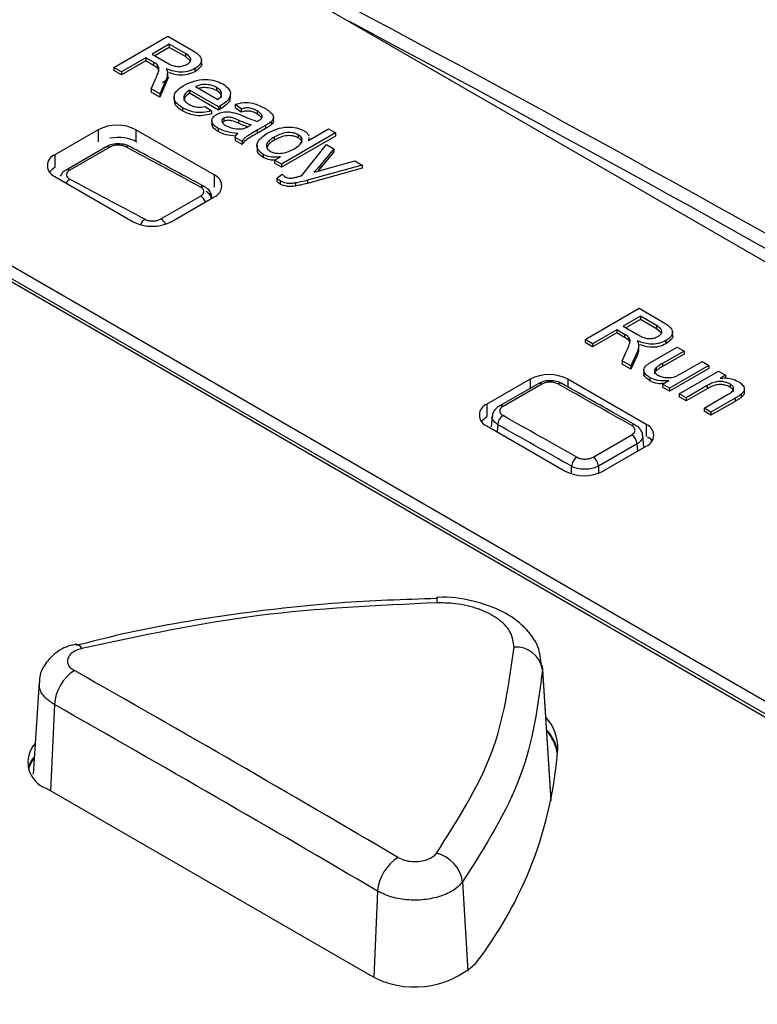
# Paper-space layout 'Sheet1' of a CAD drawing. Header units: millimetres. Extents: x -7 to 413, y -20 to 277.
# Tile 90 of 105: x 326.57 to 330.43, y 245.84 to 250.99. Entities that reach past the tile are written whole.
import ezdxf

# ---------------------------------------------------------------- set-up
doc = ezdxf.new("R2010")
doc.units = ezdxf.units.MM

psp = doc.layouts.new('Sheet1')

# ---------------------------------------------------------------- linework, layer by layer
at = {"color": 7, "linetype": 'Continuous', "lineweight": 25}
for p, q in [((328.2026, 251.034), (335.4434, 246.854)), ((327.0592, 250.7424), (327.3421, 250.9057)), ((327.3421, 250.9057), (327.4648, 250.8349)), ((327.3493, 250.8638), (327.2587, 250.8115)), ((327.3493, 250.8475), (327.2728, 250.8033)), ((327.4336, 250.8152), (327.3493, 250.8638)), ((327.3493, 250.8638), (327.3493, 250.8475)), ((327.4336, 250.7988), (327.3493, 250.8475)), ((327.226, 250.7927), (327.0991, 250.7194)), ((327.2669, 250.7691), (327.226, 250.7927)), ((327.226, 250.7927), (327.226, 250.7763)), ((327.2587, 250.8115), (327.3344, 250.7678)), ((327.4336, 250.8152), (327.4336, 250.7988)), ((327.4567, 250.7782), (327.4336, 250.7988)), ((327.0991, 250.7194), (327.0592, 250.7424)), ((327.0592, 250.7424), (327.0592, 250.7261)), ((327.226, 250.7763), (327.0991, 250.7031)), ((327.2669, 250.7527), (327.226, 250.7763)), ((327.2669, 250.7691), (327.2669, 250.7527)), ((327.2852, 250.757), (327.2852, 250.7406)), ((327.4834, 250.7361), (327.4834, 250.7197)), ((327.5177, 250.7627), (327.5177, 250.7832)), ((327.0991, 250.7031), (327.0592, 250.7261)), ((327.0991, 250.7194), (327.0991, 250.7031)), ((327.2542, 250.6298), (327.2787, 250.6847)), ((327.3404, 250.6923), (327.3404, 250.7128)), ((327.3, 250.6034), (327.2542, 250.6298)), ((327.2542, 250.6298), (327.2542, 250.6135)), ((327.3316, 250.6753), (327.3, 250.6034)), ((327.3316, 250.659), (327.3, 250.5871)), ((327.3316, 250.6753), (327.3316, 250.659)), ((327.4871, 250.6419), (327.6031, 250.575)), ((327.597, 250.6371), (327.597, 250.6208)), ((327.3, 250.5871), (327.2542, 250.6135)), ((327.3, 250.6034), (327.3, 250.5871)), ((327.3742, 250.5886), (327.3742, 250.5682)), ((327.6066, 250.5353), (327.4545, 250.6231)), ((327.4545, 250.6231), (327.4545, 250.6068)), ((327.6066, 250.5189), (327.4545, 250.6068)), ((327.6689, 250.5856), (327.6689, 250.606)), ((327.4178, 250.5313), (327.4178, 250.5149)), ((327.5375, 250.5375), (327.5694, 250.5149)), ((327.6066, 250.5353), (327.6066, 250.5189)), ((327.6161, 250.5405), (327.6161, 250.5242)), ((327.7264, 250.5247), (327.6938, 250.5477)), ((327.6938, 250.5477), (327.6938, 250.5314)), ((327.7264, 250.5084), (327.6938, 250.5314)), ((327.5694, 250.5149), (327.5694, 250.4986)), ((327.6346, 250.4759), (327.6346, 250.4595)), ((327.7264, 250.5247), (327.7264, 250.5084)), ((327.8099, 250.5142), (327.8099, 250.4978)), ((327.8953, 250.4618), (327.8953, 250.4822)), ((327.5718, 250.4647), (327.5718, 250.4443)), ((327.6346, 250.4595), (327.6272, 250.4531)), ((327.7114, 250.466), (327.7114, 250.4496)), ((327.7665, 250.435), (327.7772, 250.441)), ((327.8532, 250.4388), (327.8089, 250.4132)), ((327.8532, 250.4388), (327.8532, 250.4225)), ((327.8824, 250.4577), (327.8824, 250.4414)), ((326.9765, 250.416), (326.7502, 250.2854)), ((327.5846, 250.1793), (327.1745, 250.416)), ((327.6055, 250.4229), (327.6055, 250.4065)), ((327.7301, 250.3551), (327.6938, 250.3761)), ((327.6938, 250.3761), (327.6938, 250.3598)), ((327.8532, 250.4225), (327.8089, 250.3969)), ((327.8089, 250.4132), (327.8089, 250.3969)), ((327.8986, 250.3771), (327.8986, 250.3607)), ((328.2196, 250.3991), (327.9368, 250.2358)), ((328.2196, 250.3828), (327.9368, 250.2195)), ((328.0247, 250.3902), (328.0247, 250.3739)), ((328.0789, 250.3597), (328.1833, 250.42)), ((328.0793, 250.3726), (328.0789, 250.3597)), ((328.0814, 250.3612), (328.0814, 250.3746)), ((328.1833, 250.42), (328.2196, 250.3991)), ((328.2196, 250.3991), (328.2196, 250.3828)), ((327.0179, 250.326), (326.8086, 250.2051)), ((327.0368, 250.3246), (326.8275, 250.2038)), ((327.7301, 250.3388), (327.6938, 250.3598)), ((327.7301, 250.3551), (327.7301, 250.3388)), ((327.8087, 250.3352), (327.8087, 250.3148)), ((328.0437, 250.1761), (328.1725, 250.3384)), ((328.1725, 250.3384), (328.2108, 250.3163)), ((327.8412, 250.2868), (327.8412, 250.2705)), ((327.9005, 250.2568), (327.9317, 250.2748)), ((328.2108, 250.3163), (328.1379, 250.2273)), ((328.2108, 250.2999), (328.1379, 250.211)), ((328.2108, 250.3163), (328.2108, 250.2999)), ((327.9368, 250.2358), (327.9005, 250.2568)), ((327.9005, 250.2568), (327.9005, 250.2404)), ((327.9368, 250.2195), (327.9005, 250.2404)), ((327.9368, 250.2358), (327.9368, 250.2195)), ((328.3593, 250.2305), (328.0737, 250.1511)), ((328.1379, 250.2273), (328.1379, 250.211)), ((328.1585, 250.2074), (328.3211, 250.2526)), ((328.3211, 250.2526), (328.3593, 250.2305)), ((328.3593, 250.2305), (328.3593, 250.2142)), ((326.7502, 250.1711), (327.1603, 249.9343)), ((327.9118, 250.1628), (327.9398, 250.1832)), ((328.3593, 250.2142), (328.0737, 250.1348)), ((328.1379, 250.211), (328.1273, 250.1987)), ((327.9118, 250.1628), (327.9118, 250.1465)), ((327.93, 250.1476), (327.93, 250.1313)), ((328.0106, 250.1371), (328.0106, 250.1208)), ((328.0737, 250.1511), (328.0737, 250.1348)), ((333.7392, 245.5355), (325.8904, 250.0666)), ((327.3056, 249.9489), (327.5131, 250.0686)), ((327.3583, 249.9343), (327.5846, 250.065)), ((327.5706, 250.0597), (327.5626, 250.077)), ((327.5718, 250.0607), (327.5714, 250.0648)), ((325.8338, 250.0339), (333.6827, 245.5029)), ((325.8338, 250.0176), (333.6827, 245.4866)), ((329.5268, 249.3179), (329.8097, 249.4812)), ((329.8097, 249.4812), (329.9324, 249.4103)), ((329.8169, 249.4393), (329.7263, 249.387)), ((329.8169, 249.423), (329.7404, 249.3788)), ((329.9012, 249.3906), (329.8169, 249.4393)), ((329.8169, 249.4393), (329.8169, 249.423)), ((329.9012, 249.3743), (329.8169, 249.423)), ((329.6936, 249.3681), (329.5667, 249.2949)), ((329.6936, 249.3518), (329.5667, 249.2785)), ((329.7345, 249.3446), (329.6936, 249.3681)), ((329.6936, 249.3681), (329.6936, 249.3518)), ((329.7345, 249.3282), (329.6936, 249.3518)), ((329.7263, 249.387), (329.802, 249.3432)), ((329.7345, 249.3446), (329.7345, 249.3282)), ((329.9012, 249.3906), (329.9012, 249.3743)), ((329.9244, 249.3537), (329.9012, 249.3743)), ((329.9854, 249.3382), (329.9854, 249.3586)), ((329.5667, 249.2949), (329.5268, 249.3179)), ((329.5268, 249.3179), (329.5268, 249.3016)), ((329.5667, 249.2785), (329.5268, 249.3016)), ((329.5667, 249.2949), (329.5667, 249.2785)), ((329.7528, 249.3324), (329.7528, 249.3161)), ((329.951, 249.3115), (329.951, 249.2952)), ((329.7219, 249.2053), (329.7463, 249.2601)), ((329.7993, 249.2508), (329.7676, 249.1789)), ((329.7993, 249.2508), (329.7993, 249.2344)), ((329.808, 249.2678), (329.808, 249.2882)), ((329.8817, 249.2046), (330.0091, 249.2781)), ((330.0454, 249.2572), (329.933, 249.1923)), ((330.0454, 249.2409), (329.933, 249.176)), ((330.0091, 249.2781), (330.0454, 249.2572)), ((330.0454, 249.2572), (330.0454, 249.2409)), ((329.7676, 249.1789), (329.7219, 249.2053)), ((329.7219, 249.2053), (329.7219, 249.189)), ((329.7676, 249.1626), (329.7219, 249.189)), ((329.7993, 249.2344), (329.7676, 249.1626)), ((329.933, 249.1923), (329.933, 249.176)), ((330.0311, 249.1401), (330.1397, 249.2028)), ((330.1397, 249.2028), (330.1759, 249.1818)), ((329.7676, 249.1789), (329.7676, 249.1626)), ((329.8348, 249.1599), (329.8348, 249.1395)), ((329.8988, 249.1701), (329.8988, 249.1538)), ((330.1759, 249.1818), (329.9692, 249.0625)), ((330.1759, 249.1655), (329.9692, 249.0462)), ((330.02, 249.0332), (330.2267, 249.1525)), ((330.1759, 249.1818), (330.1759, 249.1655)), ((330.2267, 249.1525), (330.263, 249.1316)), ((329.2392, 249.1098), (329.0129, 248.9791)), ((329.2807, 249.086), (329.0777, 248.9689)), ((329.3003, 249.0843), (329.0973, 248.9671)), ((329.8473, 248.873), (329.4372, 249.1098)), ((329.8665, 249.1176), (329.8665, 249.1013)), ((329.933, 249.0834), (329.9667, 249.1029)), ((329.9692, 249.0625), (329.933, 249.0834)), ((329.933, 249.0834), (329.933, 249.0671)), ((330.263, 249.1316), (330.2341, 249.1149)), ((330.263, 249.1316), (330.263, 249.1153)), ((330.2868, 249.0843), (330.2868, 249.068)), ((329.9692, 249.0462), (329.933, 249.0671)), ((329.9692, 249.0625), (329.9692, 249.0462)), ((330.0563, 249.0123), (330.02, 249.0332)), ((330.02, 249.0332), (330.02, 249.0169)), ((330.1671, 249.0762), (330.0563, 249.0123)), ((330.1671, 249.0599), (330.0563, 248.9959)), ((330.1671, 249.0762), (330.1671, 249.0599)), ((330.3616, 249.0398), (330.3616, 249.0602)), ((330.0563, 248.9959), (330.02, 249.0169)), ((330.0563, 249.0123), (330.0563, 248.9959)), ((330.1505, 248.9578), (330.2739, 249.0291)), ((330.3133, 249.0099), (330.1868, 248.9369)), ((330.3133, 248.9936), (330.1868, 248.9206)), ((330.3133, 249.0099), (330.3133, 248.9936)), ((330.3453, 249.0305), (330.3453, 249.0142)), ((330.1505, 248.9578), (330.1505, 248.9415)), ((330.1868, 248.9369), (330.1505, 248.9578)), ((330.1868, 248.9206), (330.1505, 248.9415)), ((330.1868, 248.9369), (330.1868, 248.9206)), ((329.0404, 248.9154), (329.0355, 248.8606)), ((329.0129, 248.8648), (329.4231, 248.6281)), ((329.569, 248.7017), (329.7714, 248.8186)), ((329.8345, 248.7545), (329.829, 248.8155)), ((329.7999, 248.7711), (329.5975, 248.6543)), ((329.621, 248.6281), (329.8473, 248.7587)), ((329.2994, 247.6091), (329.3044, 247.5884)), ((329.3495, 246.9063), (329.3043, 247.6097)), ((326.6672, 247.5231), (326.6363, 247.0421)), ((326.7035, 246.9683), (328.4006, 245.9886))]:
    psp.add_line(p, q, dxfattribs=at)
at = {"color": 8, "linetype": 'Continuous', "lineweight": 25}
for p, q in [((326.9765, 250.416), (326.9765, 250.3523)), ((327.1745, 250.416), (327.1745, 250.3523)), ((326.7502, 250.2854), (326.7502, 250.2217)), ((327.5846, 250.1793), (327.5846, 250.1156)), ((327.5706, 250.0647), (327.5697, 250.0564)), ((329.2392, 249.1098), (329.2392, 249.0621)), ((329.4372, 249.1098), (329.4372, 249.0688)), ((329.0129, 248.9791), (329.0129, 248.9155)), ((329.0695, 248.8714), (329.0662, 248.8341)), ((329.8473, 248.873), (329.8473, 248.8093)), ((329.8033, 248.7333), (329.7999, 248.7711)), ((329.4563, 248.6139), (329.4563, 248.6538)), ((329.5975, 248.6543), (329.5975, 248.6172)), ((329.3044, 247.5884), (329.3484, 246.9014)), ((326.7472, 247.406), (326.7272, 246.9547)), ((328.8857, 246.478), (328.913, 246.0096)), ((328.44, 246.4288), (328.4201, 245.9782))]:
    psp.add_line(p, q, dxfattribs=at)
at = {"color": 7, "linetype": 'Continuous', "lineweight": 25, "flags": 128}
for points in [[(328.7505, 247.9663), (328.7507, 247.9662), (328.7507, 247.9661)], [(326.8603, 247.7224), (326.8602, 247.7224), (326.8567, 247.7221)]]:
    psp.add_lwpolyline(points, dxfattribs=at)
at = {"color": 7, "linetype": 'Continuous', "lineweight": 25}
for centre, radius, start, end in [((327.0755, 250.225), 0.2152, 62.61, 117.39), ((327.0262, 250.3086), 0.0192, 56.353, 115.3585), ((326.7719, 250.2283), 0.0611, 110.7839, 249.2161), ((327.5629, 250.1221), 0.0611, 290.7839, 69.2161), ((327.2593, 250.1254), 0.2152, 242.61, 297.39), ((329.3382, 248.9187), 0.2152, 62.61, 117.39), ((329.289, 249.0683), 0.0196, 54.8093, 115.0056), ((329.3967, 249.0688), 0.0199, 65.4636, 125.9039), ((329.0346, 248.922), 0.0611, 110.7839, 249.2161), ((329.1306, 248.8675), 0.0612, 122.8652, 176.3622), ((329.8256, 248.8159), 0.0611, 290.7839, 69.2161), ((329.7383, 248.7664), 0.0618, 4.4374, 57.6115), ((329.5175, 248.6497), 0.0614, 122.8335, 176.1179), ((329.5359, 248.6495), 0.0618, 4.4374, 57.6115), ((329.5221, 248.8192), 0.2152, 242.61, 297.39), ((329.1635, 247.5643), 0.143, 9.7264, 93.4337), ((326.977, 247.3902), 0.2304, 122.8231, 176.0578), ((329.1421, 247.1775), 0.2422, 358.8983, 42.1927), ((329.1339, 247.1027), 0.2575, 13.9289, 41.817), ((329.1361, 247.1073), 0.2498, 9.1616, 40.461), ((326.7527, 247.1042), 0.1445, 137.2832, 250.099), ((326.7519, 247.03), 0.15, 137.1055, 162.7551), ((326.7522, 247.0315), 0.1451, 139.6665, 166.1116), ((327.3034, 247.3273), 2.0867, 322.2689, 355.7537), ((328.7084, 246.4527), 0.1791, 8.1226, 76.9609), ((328.6731, 246.4084), 0.234, 122.6468, 175.0051), ((328.6346, 246.4003), 0.4736, 240.3805, 312.3575)]:
    psp.add_arc(centre, radius, start, end, dxfattribs=at)
at = {"color": 8, "linetype": 'Continuous', "lineweight": 25}
for centre, radius, start, end in [((327.1333, 250.31), 0.0202, 65.9292, 125.5684), ((326.8168, 250.1872), 0.0197, 57.1185, 114.1778), ((326.8566, 250.1105), 0.0545, 121.9928, 150.7761), ((327.5249, 250.0998), 0.0199, 66.0724, 126), ((327.4816, 250.0169), 0.0605, 20.6232, 58.7107), ((327.2526, 249.8977), 0.0587, 122.7845, 158.8967), ((327.2744, 249.8975), 0.0601, 23.6108, 58.731), ((329.086, 248.951), 0.0197, 54.8866, 114.5432), ((329.7831, 248.8508), 0.02, 66.1734, 125.817), ((328.5674, 247.9364), 0.1857, 0.7984, 9.2037), ((326.8505, 247.6767), 0.0467, 29.1176, 77.9673)]:
    psp.add_arc(centre, radius, start, end, dxfattribs=at)
at = {"color": 7, "linetype": 'Continuous', "lineweight": 25}
for centre, major_axis, ratio, start_param, end_param in [((327.0074, 138.1486), (-60.6569, 117.751), 0.606745, 5.48833, 5.565531), ((327.08, 250.2941), (0.14, 0), 0.578871, 0.786768, 1.872559), ((335.6117, 143.1157), (-71.0797, 111.7099), 0.546423, 5.508495, 5.512691), ((326.8513, 250.1621), (0.1404, 0), 0.575709, 2.357564, 2.734798), ((325.521, 137.2905), (-60.6381, 117.7156), 0.606747, 5.561133, 5.56533), ((335.6117, 143.1157), (-71.0797, 111.7099), 0.546423, 5.484325, 5.488458), ((329.114, 248.8558), (0.1404, 0), 0.575709, 2.357564, 2.734798), ((325.521, 137.2905), (-60.6381, 117.7156), 0.606747, 5.536964, 5.541096), ((325.4928, 137.2759), (-60.618, 117.681), 0.606756, 5.536973, 5.541106), ((329.7554, 248.7497), (0.1404, 0), 0.575709, 0.487067, 0.784029), ((322.8003, 136.1935), (-60.6613, 117.7485), 0.606724, 5.517852, 5.53596), ((322.6944, 136.1387), (-60.5859, 117.6187), 0.606756, 5.517889, 5.535996)]:
    psp.add_ellipse(centre, major_axis=major_axis, ratio=ratio, start_param=start_param, end_param=end_param, dxfattribs=at)
at = {"color": 8, "linetype": 'Continuous', "lineweight": 25}
psp.add_ellipse((326.972, 138.1303), major_axis=(-60.6317, 117.7077), ratio=0.606756, start_param=5.488668, end_param=5.565245, dxfattribs=at)
at = {"color": 7, "linetype": 'Continuous', "lineweight": 25}
for points, knots in [([(327.4426, 250.7586), (327.4492, 250.7634), (327.4622, 250.7729), (327.4629, 250.796), (327.4447, 250.8079), (327.4336, 250.8152)], [0, 0, 0, 0, 0.280393, 0.559974, 1, 1, 1, 1]), ([(327.4648, 250.8349), (327.4777, 250.8272), (327.5033, 250.8121), (327.5227, 250.7831), (327.5109, 250.7555), (327.4925, 250.7426), (327.4834, 250.7361)], [0, 0, 0, 0, 0.281669, 0.559208, 0.779411, 1, 1, 1, 1]), ([(327.2852, 250.757), (327.282, 250.7594), (327.2764, 250.7636), (327.2698, 250.7674), (327.2669, 250.7691)], [0, 0, 0, 0, 0.559816, 1, 1, 1, 1]), ([(327.2852, 250.7406), (327.282, 250.743), (327.2764, 250.7473), (327.2698, 250.7511), (327.2669, 250.7527)], [0, 0, 0, 0, 0.559816, 1, 1, 1, 1]), ([(327.2787, 250.6847), (327.2822, 250.6928), (327.288, 250.7063), (327.2939, 250.7252), (327.2967, 250.7418), (327.289, 250.7519), (327.2852, 250.757)], [0, 0, 0, 0, 0.340614, 0.560974, 0.780774, 1, 1, 1, 1]), ([(327.2941, 250.7195), (327.2943, 250.7215), (327.2952, 250.7288), (327.2895, 250.7356), (327.2852, 250.7406)], [0, 0, 0, 0, 0.2607284, 1, 1, 1, 1]), ([(327.4834, 250.7361), (327.4712, 250.7304), (327.4468, 250.719), (327.3881, 250.7152), (327.3534, 250.7278), (327.3323, 250.7355)], [0, 0, 0, 0, 0.280518, 0.5604876, 1, 1, 1, 1]), ([(327.3323, 250.7355), (327.3345, 250.7317), (327.3385, 250.7249), (327.3398, 250.7179), (327.3404, 250.7147)], [0, 0, 0, 0, 0.5601638, 1, 1, 1, 1]), ([(327.3344, 250.7678), (327.3428, 250.7631), (327.3595, 250.7538), (327.3901, 250.7454), (327.4211, 250.7487), (327.4354, 250.7553), (327.4426, 250.7586)], [0, 0, 0, 0, 0.281561, 0.560241, 0.779864, 1, 1, 1, 1]), ([(327.5176, 250.7648), (327.5176, 250.7647), (327.5223, 250.7567), (327.5091, 250.739), (327.492, 250.7262), (327.4834, 250.7197)], [0, 0, 0, 0, 0.005906, 0.502517, 1, 1, 1, 1]), ([(327.3457, 250.6935), (327.344, 250.69), (327.3386, 250.6781), (327.3243, 250.6687), (327.3143, 250.6621)], [0, 0, 0, 0, 0.300554, 1, 1, 1, 1]), ([(327.3404, 250.7147), (327.3401, 250.7073), (327.3395, 250.6939), (327.334, 250.681), (327.3316, 250.6753)], [0, 0, 0, 0, 0.559789, 1, 1, 1, 1]), ([(327.3399, 250.6944), (327.3396, 250.6883), (327.3391, 250.6763), (327.3341, 250.6647), (327.3316, 250.659)], [0, 0, 0, 0, 0.510326, 1, 1, 1, 1]), ([(327.4834, 250.7197), (327.4712, 250.7141), (327.4468, 250.7028), (327.3941, 250.6988), (327.3645, 250.7092), (327.3485, 250.7149)], [0, 0, 0, 0, 0.31423, 0.627846, 1, 1, 1, 1]), ([(327.4178, 250.5313), (327.4038, 250.5409), (327.3761, 250.5601), (327.3708, 250.5964), (327.3916, 250.6265), (327.4142, 250.641), (327.4255, 250.6483)], [0, 0, 0, 0, 0.279959, 0.558661, 0.778996, 1, 1, 1, 1]), ([(327.4255, 250.6483), (327.4418, 250.6566), (327.4741, 250.6732), (327.5347, 250.6818), (327.5907, 250.675), (327.6167, 250.6622), (327.6298, 250.6559)], [0, 0, 0, 0, 0.2807417, 0.5597725, 0.7796612, 1, 1, 1, 1]), ([(327.597, 250.6371), (327.5882, 250.6414), (327.5707, 250.65), (327.5386, 250.654), (327.509, 250.6512), (327.4944, 250.645), (327.4871, 250.6419)], [0, 0, 0, 0, 0.280194, 0.559731, 0.779648, 1, 1, 1, 1]), ([(327.597, 250.6208), (327.5882, 250.6251), (327.5706, 250.6337), (327.5388, 250.6374), (327.5155, 250.636), (327.5063, 250.6325), (327.5046, 250.6318)], [0, 0, 0, 0, 0.337251, 0.673712, 0.938411, 1, 1, 1, 1]), ([(327.6233, 250.6019), (327.6218, 250.6094), (327.6191, 250.6227), (327.6037, 250.6327), (327.597, 250.6371)], [0, 0, 0, 0, 0.5585145, 1, 1, 1, 1]), ([(327.6298, 250.6559), (327.643, 250.6462), (327.6696, 250.6269), (327.6712, 250.591), (327.6495, 250.5619), (327.6272, 250.5477), (327.6161, 250.5405)], [0, 0, 0, 0, 0.279362, 0.558401, 0.778879, 1, 1, 1, 1]), ([(327.4545, 250.6231), (327.4462, 250.617), (327.4298, 250.605), (327.4225, 250.5833), (327.4307, 250.5636), (327.4442, 250.5544), (327.451, 250.5498)], [0, 0, 0, 0, 0.280644, 0.559685, 0.779648, 1, 1, 1, 1]), ([(327.4545, 250.6068), (327.4459, 250.6007), (327.4297, 250.5894), (327.4272, 250.5748), (327.426, 250.568)], [0, 0, 0, 0, 0.532247, 1, 1, 1, 1]), ([(327.6233, 250.5856), (327.6218, 250.5931), (327.6191, 250.6064), (327.6037, 250.6164), (327.597, 250.6208)], [0, 0, 0, 0, 0.5585145, 1, 1, 1, 1]), ([(327.6031, 250.575), (327.6091, 250.5795), (327.6197, 250.5876), (327.6222, 250.5975), (327.6233, 250.6019)], [0, 0, 0, 0, 0.560643, 1, 1, 1, 1]), ([(327.665, 250.5875), (327.666, 250.5826), (327.669, 250.5681), (327.6486, 250.5455), (327.6269, 250.5313), (327.6161, 250.5242)], [0, 0, 0, 0, 0.2041174, 0.6014788, 1, 1, 1, 1]), ([(327.4178, 250.5149), (327.4029, 250.5245), (327.378, 250.5406), (327.3779, 250.5618), (327.3779, 250.5704)], [0, 0, 0, 0, 0.596077, 1, 1, 1, 1]), ([(327.5694, 250.5149), (327.555, 250.5113), (327.5263, 250.5041), (327.4682, 250.5072), (327.4369, 250.5221), (327.4178, 250.5313)], [0, 0, 0, 0, 0.280608, 0.5608405, 1, 1, 1, 1]), ([(327.451, 250.5498), (327.4576, 250.5464), (327.4708, 250.5396), (327.5011, 250.5324), (327.5237, 250.5356), (327.5375, 250.5375)], [0, 0, 0, 0, 0.281265, 0.561889, 1, 1, 1, 1]), ([(327.6161, 250.5405), (327.6143, 250.5396), (327.6112, 250.5378), (327.608, 250.536), (327.6066, 250.5353)], [0, 0, 0, 0, 0.559962, 1, 1, 1, 1]), ([(327.6938, 250.5477), (327.7084, 250.5523), (327.7374, 250.5614), (327.7983, 250.5552), (327.8298, 250.5391), (327.8491, 250.5293)], [0, 0, 0, 0, 0.28043, 0.5593, 1, 1, 1, 1]), ([(327.8099, 250.5142), (327.8036, 250.5176), (327.7909, 250.5245), (327.7683, 250.5313), (327.745, 250.5299), (327.7326, 250.5265), (327.7264, 250.5247)], [0, 0, 0, 0, 0.280849, 0.559733, 0.77948, 1, 1, 1, 1]), ([(327.8491, 250.5293), (327.867, 250.5178), (327.8919, 250.5018), (327.8973, 250.4736), (327.8874, 250.463), (327.8824, 250.4577)], [0, 0, 0, 0, 0.5592601, 0.7791898, 1, 1, 1, 1]), ([(327.5694, 250.4986), (327.555, 250.495), (327.5263, 250.4878), (327.4682, 250.4908), (327.4369, 250.5058), (327.4178, 250.5149)], [0, 0, 0, 0, 0.280608, 0.5608405, 1, 1, 1, 1]), ([(327.6055, 250.4229), (327.5966, 250.4286), (327.5788, 250.4401), (327.5691, 250.4616), (327.5759, 250.4816), (327.5895, 250.491), (327.5963, 250.4956)], [0, 0, 0, 0, 0.28081, 0.559701, 0.779706, 1, 1, 1, 1]), ([(327.5963, 250.4956), (327.6047, 250.4996), (327.6215, 250.5075), (327.6612, 250.512), (327.6871, 250.5056), (327.703, 250.5018)], [0, 0, 0, 0, 0.28046, 0.560983, 1, 1, 1, 1]), ([(327.6161, 250.5242), (327.6143, 250.5232), (327.6112, 250.5215), (327.608, 250.5197), (327.6066, 250.5189)], [0, 0, 0, 0, 0.559962, 1, 1, 1, 1]), ([(327.6346, 250.4759), (327.6316, 250.4737), (327.6256, 250.4693), (327.6237, 250.4608), (327.628, 250.4489), (327.6388, 250.4419), (327.6464, 250.4369)], [0, 0, 0, 0, 0.186563, 0.373478, 0.560627, 1, 1, 1, 1]), ([(327.7114, 250.466), (327.6999, 250.4713), (327.6856, 250.478), (327.6647, 250.4817), (327.6537, 250.4817), (327.643, 250.4799), (327.6374, 250.4772), (327.6346, 250.4759)], [0, 0, 0, 0, 0.500298, 0.625323, 0.750296, 0.875163, 1, 1, 1, 1]), ([(327.703, 250.5018), (327.7097, 250.4993), (327.7217, 250.4948), (327.733, 250.4898), (327.738, 250.4876)], [0, 0, 0, 0, 0.5599275, 1, 1, 1, 1]), ([(327.8099, 250.4978), (327.8036, 250.5013), (327.7909, 250.5082), (327.7683, 250.5149), (327.745, 250.5136), (327.7326, 250.5101), (327.7264, 250.5084)], [0, 0, 0, 0, 0.280849, 0.559733, 0.77948, 1, 1, 1, 1]), ([(327.738, 250.4876), (327.7507, 250.4818), (327.7735, 250.4716), (327.7986, 250.4635), (327.8097, 250.4599)], [0, 0, 0, 0, 0.5602, 1, 1, 1, 1]), ([(327.8367, 250.4861), (327.8339, 250.4921), (327.829, 250.5027), (327.8158, 250.5107), (327.8099, 250.5142)], [0, 0, 0, 0, 0.557842, 1, 1, 1, 1]), ([(327.8328, 250.4759), (327.8309, 250.4797), (327.8267, 250.4881), (327.8159, 250.4944), (327.8099, 250.4978)], [0, 0, 0, 0, 0.446966, 1, 1, 1, 1]), ([(327.8183, 250.4647), (327.824, 250.4681), (327.834, 250.4742), (327.8359, 250.4825), (327.8367, 250.4861)], [0, 0, 0, 0, 0.5619337, 1, 1, 1, 1]), ([(327.6055, 250.4065), (327.5963, 250.4123), (327.5781, 250.4236), (327.574, 250.4389), (327.572, 250.4464)], [0, 0, 0, 0, 0.508245, 1, 1, 1, 1]), ([(327.7114, 250.4496), (327.6999, 250.455), (327.6856, 250.4616), (327.6647, 250.4653), (327.6537, 250.4654), (327.643, 250.4636), (327.6374, 250.4609), (327.6346, 250.4595)], [0, 0, 0, 0, 0.500298, 0.625323, 0.750296, 0.875163, 1, 1, 1, 1]), ([(327.6464, 250.4369), (327.6608, 250.4305), (327.6864, 250.4189), (327.7184, 250.4207), (327.7324, 250.4215)], [0, 0, 0, 0, 0.559747, 1, 1, 1, 1]), ([(327.7772, 250.441), (327.7643, 250.4451), (327.7414, 250.4526), (327.7205, 250.4619), (327.7114, 250.466)], [0, 0, 0, 0, 0.5597675, 1, 1, 1, 1]), ([(327.7587, 250.431), (327.7522, 250.4332), (327.7356, 250.4387), (327.7205, 250.4455), (327.7114, 250.4496)], [0, 0, 0, 0, 0.394669, 1, 1, 1, 1]), ([(327.7324, 250.4215), (327.7395, 250.4235), (327.7521, 250.4269), (327.7621, 250.4325), (327.7665, 250.435)], [0, 0, 0, 0, 0.558968, 1, 1, 1, 1]), ([(327.8097, 250.4599), (327.8113, 250.4608), (327.8141, 250.4624), (327.817, 250.464), (327.8183, 250.4647)], [0, 0, 0, 0, 0.560151, 1, 1, 1, 1]), ([(327.8824, 250.4577), (327.8773, 250.454), (327.8681, 250.4474), (327.8577, 250.4414), (327.8532, 250.4388)], [0, 0, 0, 0, 0.559777, 1, 1, 1, 1]), ([(327.8824, 250.4414), (327.8773, 250.4377), (327.8681, 250.4311), (327.8577, 250.4251), (327.8532, 250.4225)], [0, 0, 0, 0, 0.559777, 1, 1, 1, 1]), ([(327.8622, 250.398), (327.8776, 250.4057), (327.9082, 250.4212), (327.9634, 250.4323), (328.0172, 250.4278), (328.0424, 250.4162), (328.0549, 250.4104)], [0, 0, 0, 0, 0.280961, 0.560444, 0.780132, 1, 1, 1, 1]), ([(327.8935, 250.4638), (327.894, 250.4618), (327.8957, 250.4538), (327.8881, 250.4467), (327.8824, 250.4414)], [0, 0, 0, 0, 0.254438, 1, 1, 1, 1]), ([(327.7083, 250.397), (327.6867, 250.3988), (327.6482, 250.4021), (327.6185, 250.4165), (327.6055, 250.4229)], [0, 0, 0, 0, 0.559971, 1, 1, 1, 1]), ([(327.6968, 250.3823), (327.6793, 250.3839), (327.6449, 250.387), (327.6185, 250.4001), (327.6055, 250.4065)], [0, 0, 0, 0, 0.509044, 1, 1, 1, 1]), ([(327.6938, 250.3761), (327.6953, 250.3803), (327.698, 250.3878), (327.7052, 250.3942), (327.7083, 250.397)], [0, 0, 0, 0, 0.559672, 1, 1, 1, 1]), ([(327.8089, 250.4132), (327.7986, 250.4072), (327.7817, 250.3974), (327.7587, 250.3833), (327.741, 250.3703), (327.7337, 250.3602), (327.7301, 250.3551)], [0, 0, 0, 0, 0.340207, 0.560351, 0.780181, 1, 1, 1, 1]), ([(327.8089, 250.3969), (327.7986, 250.3909), (327.7817, 250.381), (327.7587, 250.3669), (327.741, 250.354), (327.7337, 250.3439), (327.7301, 250.3388)], [0, 0, 0, 0, 0.340207, 0.560351, 0.780181, 1, 1, 1, 1]), ([(327.8412, 250.2868), (327.8293, 250.2964), (327.8054, 250.3156), (327.8091, 250.3599), (327.8421, 250.3835), (327.8622, 250.398)], [0, 0, 0, 0, 0.279617, 0.559899, 1, 1, 1, 1]), ([(327.8986, 250.3771), (327.8894, 250.3713), (327.8711, 250.3599), (327.8568, 250.3393), (327.8583, 250.3184), (327.8711, 250.3085), (327.8775, 250.3035)], [0, 0, 0, 0, 0.281193, 0.560842, 0.780818, 1, 1, 1, 1]), ([(328.0247, 250.3902), (328.0201, 250.3925), (328.011, 250.3971), (327.9883, 250.4021), (327.9444, 250.4011), (327.9169, 250.3867), (327.8986, 250.3771)], [0, 0, 0, 0, 0.125736, 0.25136, 0.501028, 1, 1, 1, 1]), ([(328.0247, 250.3739), (328.0201, 250.3762), (328.011, 250.3807), (327.9883, 250.3857), (327.9444, 250.3847), (327.9169, 250.3703), (327.8986, 250.3607)], [0, 0, 0, 0, 0.125736, 0.25136, 0.501028, 1, 1, 1, 1]), ([(328.001, 250.3148), (328.0182, 250.3258), (328.044, 250.3422), (328.0456, 250.3684), (328.037, 250.382), (328.0288, 250.3875), (328.0247, 250.3902)], [0, 0, 0, 0, 0.498976, 0.748681, 0.874285, 1, 1, 1, 1]), ([(328.0423, 250.346), (328.0428, 250.3492), (328.0441, 250.3559), (328.0367, 250.3657), (328.0287, 250.3712), (328.0247, 250.3739)], [0, 0, 0, 0, 0.30255, 0.651122, 1, 1, 1, 1]), ([(328.0549, 250.4104), (328.0609, 250.4065), (328.0728, 250.3988), (328.0774, 250.3887), (328.0797, 250.3837)], [0, 0, 0, 0, 0.500201, 1, 1, 1, 1]), ([(327.1412, 250.3279), (327.1402, 250.3287), (327.1312, 250.3356), (327.1061, 250.341), (327.0695, 250.343), (327.0377, 250.337), (327.0234, 250.3279), (327.0189, 250.325)], [0, 0, 0, 0, 0.029705, 0.287605, 0.577843, 0.868346, 1, 1, 1, 1]), ([(327.1216, 250.3264), (327.1182, 250.328), (327.1097, 250.3319), (327.0927, 250.3353), (327.0724, 250.3355), (327.0525, 250.3321), (327.0421, 250.3271), (327.0368, 250.3246)], [0, 0, 0, 0, 0.144561, 0.358554, 0.572217, 0.78611, 1, 1, 1, 1]), ([(327.5332, 250.1179), (327.5005, 250.1355), (327.37, 250.206), (327.2394, 250.2759), (327.1416, 250.3284)], [0, 0, 0, 0, 0.249998, 1, 1, 1, 1]), ([(327.8986, 250.3607), (327.889, 250.355), (327.8713, 250.3444), (327.864, 250.3303), (327.8607, 250.3237)], [0, 0, 0, 0, 0.535092, 1, 1, 1, 1]), ([(327.8412, 250.2705), (327.8279, 250.28), (327.8086, 250.294), (327.8115, 250.3113), (327.8125, 250.3168)], [0, 0, 0, 0, 0.681587, 1, 1, 1, 1]), ([(327.9317, 250.2748), (327.9228, 250.2736), (327.905, 250.2712), (327.8715, 250.2731), (327.8526, 250.2816), (327.8412, 250.2868)], [0, 0, 0, 0, 0.2811054, 0.5617271, 1, 1, 1, 1]), ([(327.9005, 250.256), (327.8927, 250.2562), (327.8703, 250.2568), (327.8526, 250.2651), (327.8412, 250.2705)], [0, 0, 0, 0, 0.3508985, 1, 1, 1, 1]), ([(327.8775, 250.3035), (327.8844, 250.3003), (327.8981, 250.294), (327.9248, 250.2915), (327.9629, 250.2951), (327.9853, 250.3067), (328.001, 250.3148)], [0, 0, 0, 0, 0.186722, 0.373541, 0.560528, 1, 1, 1, 1]), ([(328.1379, 250.2273), (328.1324, 250.2208), (328.1227, 250.2091), (328.1115, 250.1979), (328.1066, 250.193)], [0, 0, 0, 0, 0.559946, 1, 1, 1, 1]), ([(326.809, 250.2048), (326.8078, 250.2043), (326.7971, 250.1998), (326.7854, 250.1889), (326.7799, 250.176), (326.7782, 250.1722)], [0, 0, 0, 0, 0.079235, 0.727642, 1, 1, 1, 1]), ([(326.8275, 250.2038), (326.8246, 250.2019), (326.8173, 250.1971), (326.8105, 250.1875), (326.8093, 250.1762), (326.8147, 250.1652), (326.8234, 250.1596), (326.8277, 250.1567)], [0, 0, 0, 0, 0.140684, 0.354466, 0.569083, 0.784545, 1, 1, 1, 1]), ([(327.9398, 250.1832), (327.9422, 250.1807), (327.9466, 250.1763), (327.9524, 250.1726), (327.9549, 250.1709)], [0, 0, 0, 0, 0.56011, 1, 1, 1, 1]), ([(327.9549, 250.1709), (327.9581, 250.1692), (327.9644, 250.1658), (327.9789, 250.1621), (327.9901, 250.163), (327.9969, 250.1636)], [0, 0, 0, 0, 0.281175, 0.561479, 1, 1, 1, 1]), ([(327.9969, 250.1636), (328.0036, 250.1651), (328.0157, 250.1679), (328.0273, 250.1714), (328.0324, 250.1729)], [0, 0, 0, 0, 0.559765, 1, 1, 1, 1]), ([(328.0324, 250.1729), (328.0345, 250.1735), (328.0382, 250.1746), (328.042, 250.1757), (328.0437, 250.1761)], [0, 0, 0, 0, 0.560094, 1, 1, 1, 1]), ([(328.1066, 250.193), (328.1163, 250.1957), (328.1336, 250.2005), (328.1509, 250.2053), (328.1585, 250.2074)], [0, 0, 0, 0, 0.560019, 1, 1, 1, 1]), ([(327.5131, 250.0686), (327.516, 250.0706), (327.5233, 250.0754), (327.5302, 250.085), (327.5314, 250.0963), (327.5261, 250.1074), (327.5175, 250.1131), (327.5132, 250.1159)], [0, 0, 0, 0, 0.1411048, 0.3559362, 0.5706108, 0.7852987, 1, 1, 1, 1]), ([(327.5707, 250.0647), (327.5708, 250.066), (327.5715, 250.0753), (327.5632, 250.0914), (327.5501, 250.1082), (327.5376, 250.1143), (327.5322, 250.1168)], [0, 0, 0, 0, 0.057436, 0.408593, 0.749097, 1, 1, 1, 1]), ([(327.93, 250.1476), (327.926, 250.1503), (327.919, 250.1549), (327.914, 250.1604), (327.9118, 250.1628)], [0, 0, 0, 0, 0.559697, 1, 1, 1, 1]), ([(327.93, 250.1313), (327.926, 250.1339), (327.919, 250.1386), (327.914, 250.1441), (327.9118, 250.1465)], [0, 0, 0, 0, 0.559697, 1, 1, 1, 1]), ([(328.0106, 250.1371), (328.0027, 250.1361), (327.9868, 250.134), (327.9569, 250.1353), (327.9402, 250.143), (327.93, 250.1476)], [0, 0, 0, 0, 0.281316, 0.561887, 1, 1, 1, 1]), ([(328.0106, 250.1208), (328.0027, 250.1198), (327.9868, 250.1177), (327.9569, 250.119), (327.9402, 250.1266), (327.93, 250.1313)], [0, 0, 0, 0, 0.281316, 0.561887, 1, 1, 1, 1]), ([(328.0737, 250.1511), (328.0621, 250.1482), (328.0415, 250.143), (328.0201, 250.1389), (328.0106, 250.1371)], [0, 0, 0, 0, 0.560088, 1, 1, 1, 1]), ([(328.0737, 250.1348), (328.0621, 250.1319), (328.0415, 250.1266), (328.0201, 250.1226), (328.0106, 250.1208)], [0, 0, 0, 0, 0.560088, 1, 1, 1, 1]), ([(327.5706, 250.0581), (327.5687, 250.0642), (327.5645, 250.077), (327.5501, 250.0871), (327.5426, 250.0923)], [0, 0, 0, 0, 0.481473, 1, 1, 1, 1]), ([(327.2208, 249.9471), (327.2241, 249.9456), (327.2325, 249.9417), (327.2494, 249.9382), (327.2698, 249.9379), (327.2898, 249.9413), (327.3003, 249.9464), (327.3056, 249.9489)], [0, 0, 0, 0, 0.1395022, 0.3543281, 0.5694267, 0.7847131, 1, 1, 1, 1]), ([(329.9324, 249.4103), (329.9453, 249.4027), (329.9709, 249.3876), (329.9903, 249.3586), (329.9785, 249.331), (329.9602, 249.318), (329.951, 249.3115)], [0, 0, 0, 0, 0.281671, 0.559197, 0.77941, 1, 1, 1, 1]), ([(329.7528, 249.3324), (329.7497, 249.3348), (329.744, 249.3391), (329.7374, 249.3429), (329.7345, 249.3446)], [0, 0, 0, 0, 0.559876, 1, 1, 1, 1]), ([(329.802, 249.3432), (329.8104, 249.3386), (329.8271, 249.3293), (329.8577, 249.3208), (329.8887, 249.3242), (329.9031, 249.3308), (329.9102, 249.3341)], [0, 0, 0, 0, 0.281561, 0.560241, 0.779864, 1, 1, 1, 1]), ([(329.9102, 249.3341), (329.9168, 249.3388), (329.9298, 249.3484), (329.9306, 249.3715), (329.9124, 249.3834), (329.9012, 249.3906)], [0, 0, 0, 0, 0.280402, 0.559969, 1, 1, 1, 1]), ([(329.7528, 249.3161), (329.7497, 249.3185), (329.744, 249.3228), (329.7374, 249.3265), (329.7345, 249.3282)], [0, 0, 0, 0, 0.559876, 1, 1, 1, 1]), ([(329.7463, 249.2601), (329.7498, 249.2683), (329.7556, 249.2818), (329.7616, 249.3007), (329.7643, 249.3173), (329.7567, 249.3274), (329.7528, 249.3324)], [0, 0, 0, 0, 0.340607, 0.560962, 0.780758, 1, 1, 1, 1]), ([(329.7617, 249.295), (329.7619, 249.2969), (329.7628, 249.3043), (329.7571, 249.3111), (329.7528, 249.3161)], [0, 0, 0, 0, 0.26067, 1, 1, 1, 1]), ([(329.808, 249.2902), (329.8077, 249.2828), (329.8072, 249.2694), (329.8017, 249.2565), (329.7993, 249.2508)], [0, 0, 0, 0, 0.559802, 1, 1, 1, 1]), ([(329.951, 249.3115), (329.9388, 249.3058), (329.9144, 249.2945), (329.8557, 249.2907), (329.8211, 249.3033), (329.7999, 249.311)], [0, 0, 0, 0, 0.28052, 0.560502, 1, 1, 1, 1]), ([(329.7999, 249.311), (329.8021, 249.3072), (329.8061, 249.3004), (329.8074, 249.2933), (329.808, 249.2902)], [0, 0, 0, 0, 0.560097, 1, 1, 1, 1]), ([(329.951, 249.2952), (329.9388, 249.2896), (329.9144, 249.2782), (329.8617, 249.2743), (329.8322, 249.2847), (329.8161, 249.2904)], [0, 0, 0, 0, 0.314232, 0.627863, 1, 1, 1, 1]), ([(329.9852, 249.3402), (329.9853, 249.3401), (329.9899, 249.3322), (329.9768, 249.3145), (329.9596, 249.3016), (329.951, 249.2952)], [0, 0, 0, 0, 0.0058759, 0.5025113, 1, 1, 1, 1]), ([(329.8075, 249.2699), (329.8073, 249.2638), (329.8067, 249.2518), (329.8017, 249.2401), (329.7993, 249.2344)], [0, 0, 0, 0, 0.510355, 1, 1, 1, 1]), ([(329.8512, 249.1846), (329.8565, 249.1885), (329.866, 249.1955), (329.8769, 249.2018), (329.8817, 249.2046)], [0, 0, 0, 0, 0.559821, 1, 1, 1, 1]), ([(329.933, 249.1923), (329.9261, 249.1884), (329.914, 249.1814), (329.9034, 249.1736), (329.8988, 249.1701)], [0, 0, 0, 0, 0.560199, 1, 1, 1, 1]), ([(329.8665, 249.1013), (329.8591, 249.1066), (329.8442, 249.1172), (329.8335, 249.1321), (329.8356, 249.1402), (329.8359, 249.1414)], [0, 0, 0, 0, 0.458936, 0.917216, 1, 1, 1, 1]), ([(329.8665, 249.1176), (329.8588, 249.1229), (329.8435, 249.1336), (329.8331, 249.1524), (329.8367, 249.1705), (329.8464, 249.1799), (329.8512, 249.1846)], [0, 0, 0, 0, 0.280291, 0.560182, 0.779601, 1, 1, 1, 1]), ([(329.8988, 249.1701), (329.8957, 249.1665), (329.8895, 249.1592), (329.8907, 249.1442), (329.902, 249.1359), (329.9089, 249.1308)], [0, 0, 0, 0, 0.2808522, 0.5611657, 1, 1, 1, 1]), ([(329.8988, 249.1538), (329.8953, 249.1502), (329.8903, 249.145), (329.8913, 249.1394), (329.8916, 249.1377)], [0, 0, 0, 0, 0.71028, 1, 1, 1, 1]), ([(329.933, 249.176), (329.9261, 249.1721), (329.914, 249.1651), (329.9034, 249.1573), (329.8988, 249.1538)], [0, 0, 0, 0, 0.560199, 1, 1, 1, 1]), ([(329.9089, 249.1308), (329.9157, 249.1276), (329.9293, 249.1212), (329.9551, 249.1169), (329.9941, 249.1192), (330.0158, 249.1315), (330.0311, 249.1401)], [0, 0, 0, 0, 0.1871136, 0.3742392, 0.5608326, 1, 1, 1, 1]), ([(329.4046, 249.0865), (329.4037, 249.0872), (329.3947, 249.0944), (329.3697, 249.1003), (329.333, 249.1029), (329.3009, 249.0973), (329.2863, 249.0879), (329.2817, 249.085)], [0, 0, 0, 0, 0.029503, 0.28686, 0.574584, 0.864571, 1, 1, 1, 1]), ([(329.385, 249.0849), (329.3817, 249.0866), (329.3733, 249.0907), (329.3563, 249.0945), (329.3359, 249.095), (329.316, 249.0917), (329.3055, 249.0868), (329.3003, 249.0843)], [0, 0, 0, 0, 0.142467, 0.356706, 0.57096, 0.78551, 1, 1, 1, 1]), ([(329.7914, 248.869), (329.7592, 248.8872), (329.6304, 248.9601), (329.5016, 249.0326), (329.405, 249.0869)], [0, 0, 0, 0, 0.250001, 1, 1, 1, 1]), ([(329.9667, 249.1029), (329.9459, 249.1014), (329.9086, 249.0986), (329.8794, 249.1118), (329.8665, 249.1176)], [0, 0, 0, 0, 0.559452, 1, 1, 1, 1]), ([(329.9386, 249.0867), (329.9276, 249.0862), (329.9005, 249.0847), (329.8792, 249.0951), (329.8665, 249.1013)], [0, 0, 0, 0, 0.402811, 1, 1, 1, 1]), ([(330.2868, 249.0843), (330.2802, 249.0875), (330.2671, 249.0939), (330.242, 249.0984), (330.2038, 249.0964), (330.1822, 249.0845), (330.1671, 249.0762)], [0, 0, 0, 0, 0.187285, 0.374359, 0.560555, 1, 1, 1, 1]), ([(330.2341, 249.1149), (330.2438, 249.1156), (330.2632, 249.117), (330.2981, 249.1124), (330.3176, 249.1031), (330.3295, 249.0973)], [0, 0, 0, 0, 0.280547, 0.560825, 1, 1, 1, 1]), ([(330.2739, 249.0291), (330.2812, 249.0333), (330.2956, 249.0418), (330.3083, 249.0577), (330.3025, 249.0735), (330.292, 249.0807), (330.2868, 249.0843)], [0, 0, 0, 0, 0.281671, 0.559781, 0.779604, 1, 1, 1, 1]), ([(330.3295, 249.0973), (330.3373, 249.0921), (330.3527, 249.0815), (330.3636, 249.0627), (330.3595, 249.0446), (330.35, 249.0353), (330.3453, 249.0305)], [0, 0, 0, 0, 0.280228, 0.559977, 0.779646, 1, 1, 1, 1]), ([(330.2868, 249.068), (330.2802, 249.0712), (330.2671, 249.0776), (330.242, 249.0821), (330.2038, 249.08), (330.1822, 249.0682), (330.1671, 249.0599)], [0, 0, 0, 0, 0.187285, 0.374359, 0.560555, 1, 1, 1, 1]), ([(330.305, 249.0441), (330.3043, 249.0484), (330.3027, 249.0575), (330.2923, 249.0644), (330.2868, 249.068)], [0, 0, 0, 0, 0.473458, 1, 1, 1, 1]), ([(330.3607, 249.0419), (330.3603, 249.0374), (330.3593, 249.0275), (330.3503, 249.0189), (330.3453, 249.0142)], [0, 0, 0, 0, 0.450226, 1, 1, 1, 1]), ([(330.3453, 249.0305), (330.3396, 249.0265), (330.3296, 249.0193), (330.3182, 249.0128), (330.3133, 249.0099)], [0, 0, 0, 0, 0.559804, 1, 1, 1, 1]), ([(330.3453, 249.0142), (330.3396, 249.0102), (330.3296, 249.003), (330.3182, 248.9965), (330.3133, 248.9936)], [0, 0, 0, 0, 0.559804, 1, 1, 1, 1]), ([(329.0781, 248.9685), (329.0769, 248.968), (329.0662, 248.9635), (329.053, 248.9488), (329.0415, 248.9299), (329.0415, 248.9184), (329.0415, 248.9153)], [0, 0, 0, 0, 0.0540498, 0.4932636, 0.8668049, 1, 1, 1, 1]), ([(329.0973, 248.9671), (329.0944, 248.9652), (329.087, 248.9604), (329.0802, 248.9506), (329.079, 248.9391), (329.0845, 248.9277), (329.0931, 248.9218), (329.0974, 248.9189)], [0, 0, 0, 0, 0.1412404, 0.3553845, 0.5699238, 0.7849638, 1, 1, 1, 1]), ([(329.7714, 248.8186), (329.7743, 248.8205), (329.7816, 248.8253), (329.7885, 248.8351), (329.7897, 248.8467), (329.7843, 248.8581), (329.7757, 248.864), (329.7714, 248.867)], [0, 0, 0, 0, 0.141369, 0.355882, 0.570431, 0.785199, 1, 1, 1, 1]), ([(329.8283, 248.8154), (329.8284, 248.8168), (329.829, 248.8263), (329.8206, 248.8426), (329.8076, 248.8594), (329.7954, 248.8655), (329.7905, 248.868)], [0, 0, 0, 0, 0.0609086, 0.4171242, 0.7669031, 1, 1, 1, 1]), ([(329.4842, 248.7012), (329.4876, 248.6996), (329.4959, 248.6955), (329.5129, 248.6916), (329.5333, 248.6911), (329.5533, 248.6943), (329.5638, 248.6993), (329.569, 248.7017)], [0, 0, 0, 0, 0.140772, 0.355309, 0.570017, 0.785032, 1, 1, 1, 1]), ([(329.5975, 248.6543), (329.5888, 248.6504), (329.5713, 248.6424), (329.5379, 248.6374), (329.5041, 248.6384), (329.4758, 248.6445), (329.4618, 248.6512), (329.4563, 248.6538)], [0, 0, 0, 0, 0.214924, 0.429947, 0.644726, 0.859262, 1, 1, 1, 1]), ([(328.7509, 247.961), (328.5788, 247.9554), (328.212, 247.9434), (327.6589, 247.8779), (327.1983, 247.8021), (326.9405, 247.7351), (326.862, 247.7147)], [0, 0, 0, 0, 0.265505, 0.566026, 0.86801, 1, 1, 1, 1]), ([(329.2992, 247.6102), (329.2954, 247.6435), (329.2869, 247.7183), (329.2113, 247.8167), (329.0964, 247.9001), (328.9405, 247.9521), (328.8155, 247.9733), (328.7527, 247.9659), (328.7504, 247.9657)], [0, 0, 0, 0, 0.149966, 0.33587, 0.537249, 0.759375, 0.991423, 1, 1, 1, 1]), ([(328.7531, 247.939), (328.4389, 247.9246), (327.7995, 247.8954), (327.1975, 247.7655), (326.8913, 247.6994)], [0, 0, 0, 0, 0.491397, 1, 1, 1, 1]), ([(329.1549, 247.707), (329.1519, 247.7324), (329.1459, 247.7833), (329.0822, 247.852), (328.986, 247.9046), (328.8704, 247.9355), (328.7898, 247.9379), (328.7531, 247.939)], [0, 0, 0, 0, 0.206678, 0.413422, 0.620191, 0.826939, 1, 1, 1, 1]), ([(326.8572, 247.7203), (326.8486, 247.7186), (326.8074, 247.7108), (326.7477, 247.6765), (326.6933, 247.6155), (326.6677, 247.5606), (326.6695, 247.5295), (326.6699, 247.5229)], [0, 0, 0, 0, 0.086551, 0.4137, 0.681682, 0.932875, 1, 1, 1, 1]), ([(326.8913, 247.6994), (326.879, 247.6955), (326.8544, 247.6878), (326.8286, 247.6681), (326.8149, 247.6451), (326.8155, 247.6209), (326.8285, 247.5994), (326.8449, 247.5886), (326.8521, 247.5838)], [0, 0, 0, 0, 0.172316, 0.344627, 0.516971, 0.689384, 0.861874, 1, 1, 1, 1]), ([(328.7488, 246.6272), (328.858, 246.7988), (329.0802, 247.1482), (329.1297, 247.5186), (329.1549, 247.707)], [0, 0, 0, 0, 0.49139, 1, 1, 1, 1]), ([(329.3044, 247.5884), (329.2797, 247.4013), (329.2295, 247.0204), (329.0016, 246.6608), (328.8857, 246.478)], [0, 0, 0, 0, 0.491402, 1, 1, 1, 1]), ([(328.5469, 246.6054), (328.5577, 246.6002), (328.5794, 246.5897), (328.6207, 246.583), (328.663, 246.584), (328.702, 246.5934), (328.7321, 246.6085), (328.7436, 246.6214), (328.7488, 246.6272)], [0, 0, 0, 0, 0.172537, 0.345022, 0.517443, 0.68979, 0.862107, 1, 1, 1, 1]), ([(328.8857, 246.478), (328.8743, 246.4653), (328.8487, 246.4369), (328.7824, 246.4035), (328.6962, 246.3826), (328.603, 246.38), (328.5117, 246.3944), (328.4639, 246.4173), (328.44, 246.4288)], [0, 0, 0, 0, 0.137939, 0.310322, 0.482717, 0.655131, 0.827557, 1, 1, 1, 1])]:
    psp.add_open_spline(points, degree=3, knots=knots, dxfattribs=at)
at = {"color": 8, "linetype": 'Continuous', "lineweight": 25}
for points, knots in [([(329.0695, 248.8714), (329.0625, 248.8765), (329.0484, 248.8868), (329.0395, 248.9028), (329.0413, 248.9123), (329.0418, 248.9153)], [0, 0, 0, 0, 0.402578, 0.805513, 1, 1, 1, 1]), ([(329.8282, 248.8154), (329.8282, 248.8101), (329.8283, 248.7983), (329.8169, 248.7828), (329.8047, 248.7745), (329.7999, 248.7711)], [0, 0, 0, 0, 0.3326969, 0.7349862, 1, 1, 1, 1]), ([(326.7472, 247.406), (326.7313, 247.4167), (326.6957, 247.4409), (326.6676, 247.4826), (326.6698, 247.5116), (326.6707, 247.5229)], [0, 0, 0, 0, 0.32812, 0.737907, 1, 1, 1, 1])]:
    psp.add_open_spline(points, degree=3, knots=knots, dxfattribs=at)

doc.saveas('drawing.dxf')
